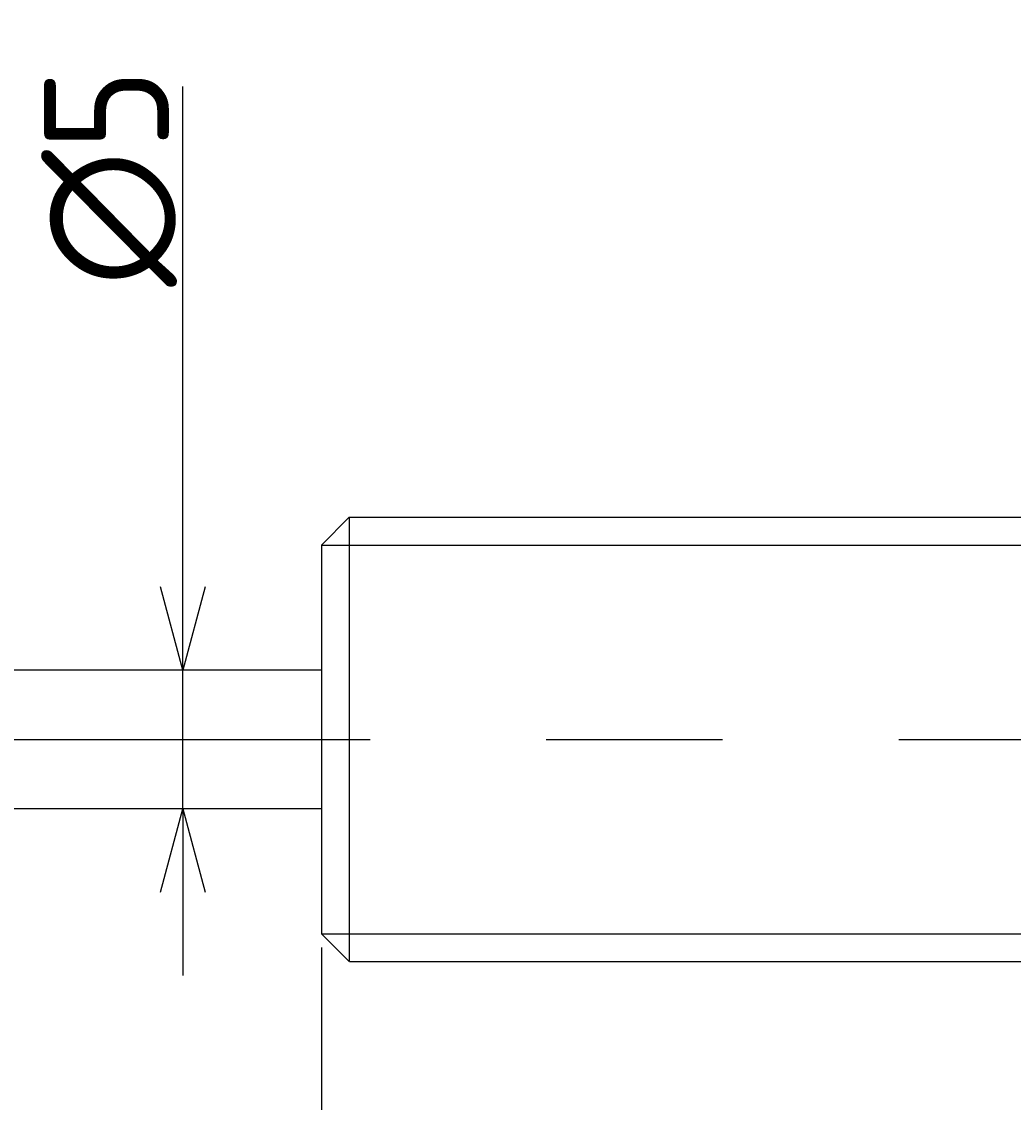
# Model space of a CAD drawing. Extents: x 93 to 340, y 133 to 211.
# Tile 4 of 5: x 234 to 270, y 172 to 211. Entities that reach past the tile are written whole.
import ezdxf

# ---------------------------------------------------------------- set-up
doc = ezdxf.new("R2010")
doc.units = 0
doc.linetypes.add('CENTER', pattern=[50.8, 31.75, -6.35, 6.35, -6.35])
doc.layers.get('0').update_dxf_attribs({"linetype": 'CONTINUOUS'})
doc.layers.get('DEFPOINTS').update_dxf_attribs({"linetype": 'CONTINUOUS'})
doc.layers.add('図形', color=7, linetype='CONTINUOUS')
doc.layers.add('寸法_文字', color=3, linetype='CONTINUOUS')
doc.styles.add('DIMENSION', font='isocp.shx', dxfattribs={"bigfont": 'bigfont.shx'})
doc.dimstyles.get("Standard").update_dxf_attribs({"dimtxt": 0.18, "dimasz": 0.18, "dimexe": 0.18, "dimexo": 0.0625, "dimgap": 0.09, "dimtad": 0, "dimtih": 1, "dimtoh": 1, "dimzin": 0, "dimcen": 0.09, "dimazin": 3, "dimtfac": 1, "dimtofl": 0, "dimtmove": 0, "dimatfit": 3})

# ---------------------------------------------------------------- blocks, each defined once
blk = doc.blocks.new('_OPEN30')
at = {"color": 0, "linetype": 'BYBLOCK'}
for p, q in [((-1, 0.268), (0, 0)), ((0, 0), (-1, -0.268)), ((0, 0), (-1, 0))]:
    blk.add_line(p, q, dxfattribs=at)
blk = doc.blocks.new('*U13')
at = {"layer": '寸法_文字', "color": 3, "style": 'DIMENSION'}
blk.add_text('(79.5)', height=4.5, dxfattribs=at).set_placement((275.542, 155.725))
blk = doc.blocks.new('*D12')
at = {"layer": 'DEFPOINTS', "color": 0}
for p in [(245, 178), (324.5, 178), (245, 155)]:
    blk.add_point(p, dxfattribs=at)
at = {"layer": '寸法_文字', "color": 3}
for p, q in [((245, 177.5), (245, 153)), ((324.5, 177.5), (324.5, 153)), ((321.5, 155), (248, 155))]:
    blk.add_line(p, q, dxfattribs=at)
at = {"layer": '寸法_文字'}
blk.add_blockref('*U13', (0, 0), dxfattribs=at)
at = {"layer": '寸法_文字', "color": 3, "xscale": 3, "yscale": 3, "zscale": 3, "rotation": 180}
blk.add_blockref('_OPEN30', (245, 155), dxfattribs=at)
at = {"layer": '寸法_文字', "color": 3, "xscale": 3, "yscale": 3, "zscale": 3}
blk.add_blockref('_OPEN30', (324.5, 155), dxfattribs=at)
blk = doc.blocks.new('*U15')
at = {"layer": '寸法_文字', "color": 3, "style": 'DIMENSION'}
blk.add_text('90', height=4.5, dxfattribs=at).set_placement((286.926, 145.5))
blk = doc.blocks.new('*D14')
at = {"layer": 'DEFPOINTS', "color": 0}
for p in [(245, 178), (335, 178), (245, 145)]:
    blk.add_point(p, dxfattribs=at)
at = {"layer": '寸法_文字', "color": 3}
for p, q in [((245, 177.5), (245, 143)), ((335, 177.5), (335, 143)), ((332, 145), (248, 145))]:
    blk.add_line(p, q, dxfattribs=at)
at = {"layer": '寸法_文字'}
blk.add_blockref('*U15', (0, 0), dxfattribs=at)
at = {"layer": '寸法_文字', "color": 3, "xscale": 3, "yscale": 3, "zscale": 3, "rotation": 180}
blk.add_blockref('_OPEN30', (245, 145), dxfattribs=at)
at = {"layer": '寸法_文字', "color": 3, "xscale": 3, "yscale": 3, "zscale": 3}
blk.add_blockref('_OPEN30', (335, 145), dxfattribs=at)
blk = doc.blocks.new('*U17')
at = {"layer": '寸法_文字', "color": 3, "style": 'DIMENSION'}
blk.add_text('12', height=4.5, dxfattribs=at).set_placement((236.165, 145.5))
blk = doc.blocks.new('*D16')
at = {"layer": 'DEFPOINTS', "color": 0}
for p in [(233, 178.25), (245, 178), (233, 145)]:
    blk.add_point(p, dxfattribs=at)
at = {"layer": '寸法_文字', "color": 3}
for p, q in [((233, 177.75), (233, 143)), ((245, 177.5), (245, 143)), ((242, 145), (236, 145))]:
    blk.add_line(p, q, dxfattribs=at)
at = {"layer": '寸法_文字'}
blk.add_blockref('*U17', (0, 0), dxfattribs=at)
at = {"layer": '寸法_文字', "color": 3, "xscale": 3, "yscale": 3, "zscale": 3, "rotation": 180}
blk.add_blockref('_OPEN30', (233, 145), dxfattribs=at)
at = {"layer": '寸法_文字', "color": 3, "xscale": 3, "yscale": 3, "zscale": 3}
blk.add_blockref('_OPEN30', (245, 145), dxfattribs=at)
blk = doc.blocks.new('*U21')
at = {"layer": '寸法_文字', "color": 3, "style": 'DIMENSION'}
blk.add_text('(117)', height=4.5, dxfattribs=at).set_placement((270.875, 135.725))
blk = doc.blocks.new('*D20')
at = {"layer": 'DEFPOINTS', "color": 0}
for p in [(218, 185), (335, 178), (218, 135)]:
    blk.add_point(p, dxfattribs=at)
at = {"layer": '寸法_文字', "color": 3}
for p, q in [((218, 184.5), (218, 133)), ((335, 177.5), (335, 133)), ((332, 135), (221, 135))]:
    blk.add_line(p, q, dxfattribs=at)
at = {"layer": '寸法_文字'}
blk.add_blockref('*U21', (0, 0), dxfattribs=at)
at = {"layer": '寸法_文字', "color": 3, "xscale": 3, "yscale": 3, "zscale": 3, "rotation": 180}
blk.add_blockref('_OPEN30', (218, 135), dxfattribs=at)
at = {"layer": '寸法_文字', "color": 3, "xscale": 3, "yscale": 3, "zscale": 3}
blk.add_blockref('_OPEN30', (335, 135), dxfattribs=at)
blk = doc.blocks.new('*U25')
at = {"layer": '寸法_文字', "color": 3, "style": 'DIMENSION'}
blk.add_text('∅5', height=4.5, rotation=90, dxfattribs=at).set_placement((239.5, 201.307))
blk = doc.blocks.new('*D24')
at = {"layer": 'DEFPOINTS', "color": 0}
for p in [(239, 187.5), (239, 182.5), (240, 182.5)]:
    blk.add_point(p, dxfattribs=at)
at = {"layer": '寸法_文字', "color": 3}
for p, q in [((240, 190.5), (240, 208.518)), ((240, 182.5), (240, 187.5)), ((240, 179.5), (240, 176.5))]:
    blk.add_line(p, q, dxfattribs=at)
at = {"layer": '寸法_文字'}
blk.add_blockref('*U25', (0, 0), dxfattribs=at)
at = {"layer": '寸法_文字', "color": 3, "xscale": 3, "yscale": 3, "zscale": 3}
for p, rotation in [((240, 187.5), 270), ((240, 182.5), 90)]:
    blk.add_blockref('_OPEN30', p, dxfattribs=dict(at, rotation=rotation))

msp = doc.modelspace()

# ---------------------------------------------------------------- linework, layer by layer
at = {"layer": '図形'}
for p, q in [((245, 192), (246, 193)), ((246, 193), (323.5, 193)), ((246, 193), (246, 177)), ((245, 192), (245, 178)), ((245, 187.5), (233, 187.5)), ((245, 182.5), (233, 182.5)), ((245, 178), (246, 177)), ((246.004, 177), (323.5, 177))]:
    msp.add_line(p, q, dxfattribs=at)
at = {"layer": '図形', "color": 3}
for p, q in [((245, 192), (324.5, 192)), ((245, 178), (324.5, 178))]:
    msp.add_line(p, q, dxfattribs=at)
at = {"layer": '図形', "color": 3, "linetype": 'CENTER'}
msp.add_line((215, 185), (340, 185), dxfattribs=at)

# ---------------------------------------------------------------- dimensions: what is measured, and where the dimension line sits
at = {"layer": '寸法_文字'}
dim = msp.add_linear_dim(base=(240, 182.5), p1=(239, 187.5), p2=(239, 182.5), angle=90, text='%%c<>', dimstyle='Standard', override={"dimse1": 1, "dimse2": 1}, dxfattribs=at)
dim.commit()
dim.dimension.update_dxf_attribs({"geometry": '*D24', "text_midpoint": (240, 205), "dimtype": 128})
for base, p1, p2, picture, middle in [((218, 135), (335, 178), (218, 185), '*D20', (276.5, 135)), ((245, 155), (324.5, 178), (245, 178), '*D12', (282.75, 155))]:
    dim = msp.add_linear_dim(base=base, p1=p1, p2=p2, text='(<>)', dimstyle='Standard', dxfattribs=at)
    dim.commit()
    dim.dimension.update_dxf_attribs({"geometry": picture, "text_midpoint": middle, "dimtype": 128})
for base, p1, p2, picture, middle in [((233, 145), (245, 178), (233, 178.25), '*D16', (239, 145)), ((245, 145), (335, 178), (245, 178), '*D14', (290, 145))]:
    dim = msp.add_linear_dim(base=base, p1=p1, p2=p2, dimstyle='Standard', dxfattribs=at)
    dim.commit()
    dim.dimension.update_dxf_attribs({"geometry": picture, "text_midpoint": middle, "dimtype": 128})

doc.saveas('drawing.dxf')
